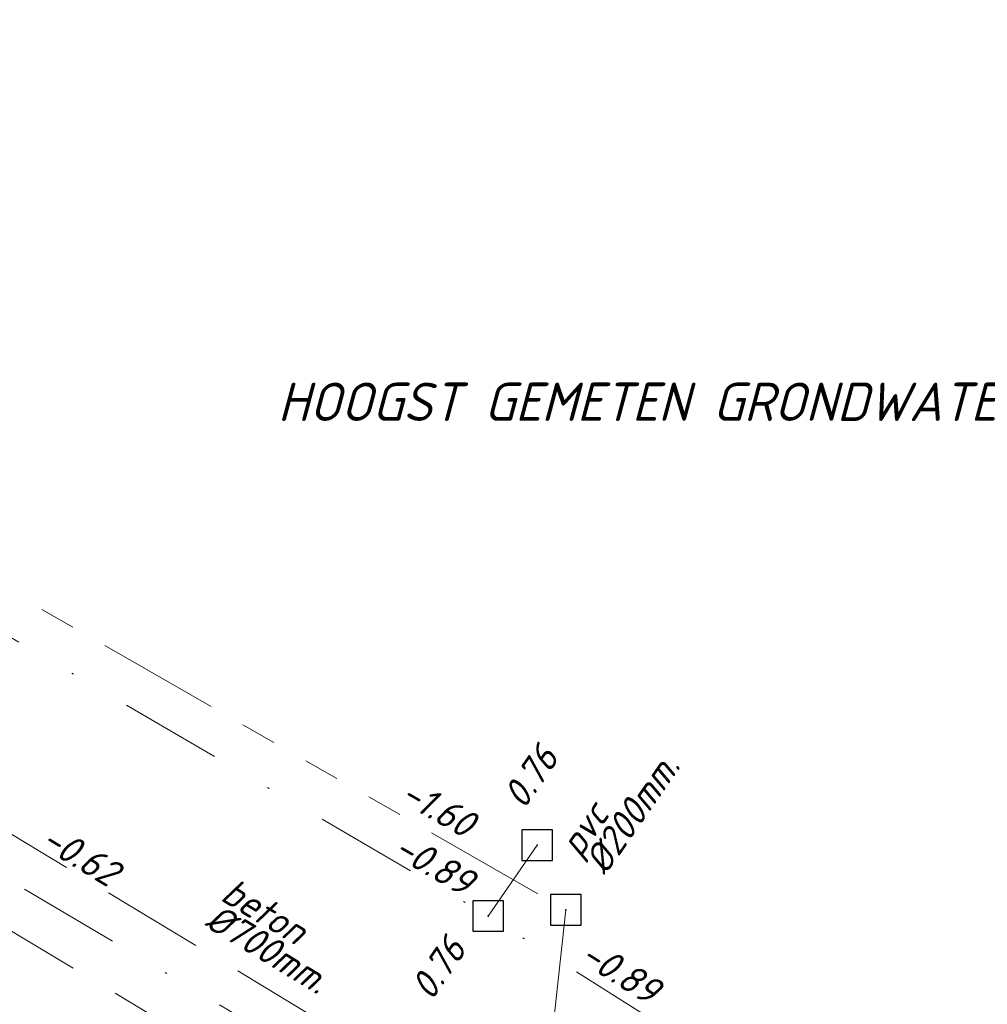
# Model space of a CAD drawing. Header units: metres. Extents: x 152202 to 157341, y 461610 to 468701.
# Tile 66 of 238: x 153600 to 153648, y 464319 to 464367. Entities that reach past the tile are written whole.
import ezdxf
from ezdxf.enums import TextEntityAlignment as Align

# ---------------------------------------------------------------- set-up
doc = ezdxf.new("R2010")
doc.units = ezdxf.units.M
doc.header["$PDMODE"] = 64
doc.header["$PDSIZE"] = 1.5
for name, pattern in [('RI-GWA', [18.45, 6, -1.8, 1.75, -1.8, 1.75, -1.8, 1.75, -1.8]), ('RI-HWA', [7.4, 5, -2.4]), ('RI-VWA', [11, 5, -3, 0, -3])]:
    doc.linetypes.add(name, pattern=pattern)
doc.layers.get('0').update_dxf_attribs({"linetype": 'CONTINUOUS'})
for name, color, linetype, lineweight in [('B-OI-RI-GWA_BOB-T18', 10, 'CONTINUOUS', 18), ('B-OI-RI-GWA_DIAMETER-T18', 10, 'CONTINUOUS', 18), ('B-OI-RI-GWA_TRANSPORTLEIDING-G', 10, 'RI-GWA', 18), ('B-OI-RI-GWA_TRANSPORTLEIDING_BETON_1500-G', 10, 'RI-GWA', 18), ('B-OI-RI-HWA-BOB-T18', 150, 'CONTINUOUS', 18), ('B-OI-RI-HWA-MATERIAAL-T18', 150, 'CONTINUOUS', 18), ('B-OI-RI-HWA_DIAMETER-T18', 150, 'CONTINUOUS', 18), ('B-OI-RI-HWA_TRANSPORTLEIDING-G', 150, 'RI-HWA', 18), ('B-OI-RI-HWA_TRANSPORTLEIDING_BETON_1000-G', 150, 'RI-HWA', 18), ('B-OI-RI-HWA_TRANSPORTLEIDING_BETON_700-G', 150, 'RI-HWA', 18), ('B-OI-RI-VWA-BOB-T18', 34, 'CONTINUOUS', 18), ('B-OI-RI-VWA-DIAMETER-T18', 34, 'CONTINUOUS', 18), ('B-OI-RI-VWA-MATERIAAL-T18', 34, 'CONTINUOUS', 18), ('B-OI-RI-VWA_TRANSPORTLEIDING-G', 34, 'RI-VWA', 18), ('B-OI-RI-VWA_TRANSPORTLEIDING_BETON_300-G', 34, 'RI-VWA', 18), ('B-OI-RI-VWA_TRANSPORTLEIDING_GVK_1000-G', 34, 'RI-VWA', 18), ('B-OI-RI-VWA_TRANSPORTLEIDING_PVC_200-G', 34, 'RI-VWA', 18), ('N-OI-WH-T25', 2, 'CONTINUOUS', 25)]:
    doc.layers.add(name, color=color, linetype=linetype, lineweight=lineweight)
doc.layers.add('gemengd', color=10, linetype='CONTINUOUS')
doc.layers.add('gs dwa', color=34, linetype='CONTINUOUS')
doc.styles.add('NLCS-ISO-M500-T18_CURSIEF', font='NLCS-ISO.ttf', dxfattribs={"oblique": 15, "height": 0.9})
doc.styles.add('NLCS-ISO-M750-T18_CURSIEF', font='NLCS-ISO.ttf', dxfattribs={"oblique": 15, "height": 1.35})

# ---------------------------------------------------------------- blocks, each defined once
blk = doc.blocks.new('ACMAP_ANN_TEMPLATE_hwa-diam')
at = {"style": 'NLCS-ISO-M750-T18_CURSIEF', "oblique": 15}
blk.add_attdef('hwa-diam', (-3.7, -1.3), '', height=1.35, dxfattribs=at)
blk = doc.blocks.new('ACMAP_ANN_TEMPLATE_hwa-materiaal')
at = {"style": 'NLCS-ISO-M750-T18_CURSIEF', "oblique": 15}
blk.add_attdef('hwa-mat', (-3.7, 0.2), '', height=1.35, dxfattribs=at)
blk = doc.blocks.new('ACMAP_ANN_TEMPLATE_vwa-diam')
at = {"style": 'NLCS-ISO-M750-T18_CURSIEF', "oblique": 15}
blk.add_attdef('vwa-diam', (0.3, -1.3), '', height=1.35, dxfattribs=at)
blk = doc.blocks.new('ACMAP_ANN_TEMPLATE_vwa-materiaal')
at = {"style": 'NLCS-ISO-M750-T18_CURSIEF', "oblique": 15}
blk.add_attdef('vwa-mat', (0.3, 0.2), '', height=1.35, dxfattribs=at)
blk = doc.blocks.new('ACMAP_ANN_TEMPLATE_gwa-diam')
at = {"style": 'NLCS-ISO-M500-T18_CURSIEF', "oblique": 15}
blk.add_attdef('gwa-diam', (-2.2, -1.3), '', height=1.2, dxfattribs=at)
blk = doc.blocks.new('ACMAP_ANN_TEMPLATE_gwa-nap-r')
at = {"style": 'NLCS-ISO-M750-T18_CURSIEF', "oblique": 15}
blk.add_attdef('gwa-nap-r', (-5.6, 0.2), '', height=1.35, dxfattribs=at)
blk = doc.blocks.new('ACMAP_ANN_TEMPLATE_vwa-nap-l')
at = {"style": 'NLCS-ISO-M750-T18_CURSIEF', "oblique": 15}
blk.add_attdef('vwa-nap-l', (3.3, 0.2), '', height=1.35, dxfattribs=at)
blk = doc.blocks.new('ACMAP_ANN_TEMPLATE_vwa-nap-r')
at = {"style": 'NLCS-ISO-M750-T18_CURSIEF', "oblique": 15}
blk.add_attdef('vwa-nap-r', (-5.6, 0.2), '', height=1.35, dxfattribs=at)
blk = doc.blocks.new('ACMAP_ANN_TEMPLATE_hwa-nap-l')
at = {"style": 'NLCS-ISO-M750-T18_CURSIEF', "oblique": 15}
blk.add_attdef('hwa-nap-l', (3.3, 0.2), '', height=1.35, dxfattribs=at)

msp = doc.modelspace()

# ---------------------------------------------------------------- linework, layer by layer
at = {"layer": 'B-OI-RI-GWA_TRANSPORTLEIDING-G', "flags": 128}
for points in [[(153556.3, 464364), (153626.91, 464323.54)], [(153626.91, 464323.54), (153625, 464306)]]:
    msp.add_lwpolyline(points, dxfattribs=at)
at = {"layer": 'B-OI-RI-GWA_TRANSPORTLEIDING_BETON_1500-G'}
for points in [[(153556.3, 464364), (153626.91, 464323.54)], [(153626.91, 464323.54), (153625, 464306)]]:
    msp.add_lwpolyline(points, dxfattribs=at)
at = {"layer": 'B-OI-RI-HWA_TRANSPORTLEIDING-G', "flags": 128}
for points in [[(153547.7, 464353.67), (153630.99, 464303.8)], [(153598.17, 464328.2), (153632.3, 464307.6)]]:
    msp.add_lwpolyline(points, dxfattribs=at)
at = {"layer": 'B-OI-RI-HWA_TRANSPORTLEIDING_BETON_1000-G'}
msp.add_lwpolyline([(153547.7, 464353.67), (153630.99, 464303.8)], dxfattribs=at)
at = {"layer": 'B-OI-RI-HWA_TRANSPORTLEIDING_BETON_700-G'}
msp.add_lwpolyline([(153598.17, 464328.2), (153632.3, 464307.6)], dxfattribs=at)
at = {"layer": 'B-OI-RI-VWA_TRANSPORTLEIDING-G', "flags": 128}
for points in [[(153547.85, 464367.11), (153623.1, 464323.24)], [(153633.34, 464305.02), (153590.61, 464330.37)], [(153623.1, 464323.24), (153625.5, 464326.7)], [(153725.52, 464258.61), (153623.1, 464323.24)]]:
    msp.add_lwpolyline(points, dxfattribs=at)
at = {"layer": 'B-OI-RI-VWA_TRANSPORTLEIDING_BETON_300-G'}
msp.add_lwpolyline([(153633.34, 464305.02), (153590.61, 464330.37)], dxfattribs=at)
at = {"layer": 'B-OI-RI-VWA_TRANSPORTLEIDING_GVK_1000-G'}
for points in [[(153547.85, 464367.11), (153623.1, 464323.24)], [(153725.52, 464258.61), (153623.1, 464323.24)]]:
    msp.add_lwpolyline(points, dxfattribs=at)
at = {"layer": 'B-OI-RI-VWA_TRANSPORTLEIDING_PVC_200-G'}
msp.add_lwpolyline([(153623.1, 464323.24), (153625.5, 464326.7)], dxfattribs=at)
at = {"layer": 'gemengd'}
msp.add_point((153626.91, 464323.54), dxfattribs=at)
msp.add_point((153626.91, 464323.54), dxfattribs=at)
at = {"layer": 'gs dwa'}
for p in [(153625.5, 464326.7), (153625.5, 464326.7), (153623.1, 464323.24), (153623.1, 464323.24)]:
    msp.add_point(p, dxfattribs=at)

# ---------------------------------------------------------------- block references
at = {"layer": 'B-OI-RI-GWA_BOB-T18', "rotation": 330.1870040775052}
msp.add_blockref('ACMAP_ANN_TEMPLATE_gwa-nap-r', (153623.46, 464325.922), dxfattribs=at).add_auto_attribs({'gwa-nap-r': '-1.60'})
at = {"layer": 'B-OI-RI-GWA_DIAMETER-T18', "rotation": 83.78532299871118}
msp.add_blockref('ACMAP_ANN_TEMPLATE_gwa-diam', (153628.06, 464313.527), dxfattribs=at).add_auto_attribs({'gwa-diam': '%%c1500mm.'})
at = {"layer": 'B-OI-RI-HWA-BOB-T18', "rotation": 328.8858870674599}
msp.add_blockref('ACMAP_ANN_TEMPLATE_hwa-nap-l', (153598.17, 464328.2), dxfattribs=at).add_auto_attribs({'hwa-nap-l': '-0.62'})
at = {"layer": 'B-OI-RI-HWA-MATERIAAL-T18', "rotation": 328.8858870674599}
msp.add_blockref('ACMAP_ANN_TEMPLATE_hwa-materiaal', (153612.987, 464321.963), dxfattribs=at).add_auto_attribs({'hwa-mat': 'beton'})
at = {"layer": 'B-OI-RI-HWA_DIAMETER-T18', "rotation": 328.8858870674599}
msp.add_blockref('ACMAP_ANN_TEMPLATE_hwa-diam', (153612.987, 464321.963), dxfattribs=at).add_auto_attribs({'hwa-diam': '%%c700mm.'})
at = {"layer": 'B-OI-RI-VWA-BOB-T18'}
for name, p, rotation, values in [('ACMAP_ANN_TEMPLATE_vwa-nap-l', (153623.13, 464325.58), 55.25321315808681, {'vwa-nap-l': '0.76'}), ('ACMAP_ANN_TEMPLATE_vwa-nap-r', (153623.1, 464323.24), 329.7582408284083, {'vwa-nap-r': '-0.89'}), ('ACMAP_ANN_TEMPLATE_vwa-nap-r', (153623.68, 464323.52), 55.25321315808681, {'vwa-nap-r': '0.76'}), ('ACMAP_ANN_TEMPLATE_vwa-nap-r', (153632.132, 464317.881), 327.7468820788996, {'vwa-nap-r': '-0.89'})]:
    msp.add_blockref(name, p, dxfattribs=dict(at, rotation=rotation)).add_auto_attribs(values)
at = {"layer": 'B-OI-RI-VWA-DIAMETER-T18', "rotation": 55.25321315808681}
msp.add_blockref('ACMAP_ANN_TEMPLATE_vwa-diam', (153627.585, 464325.674), dxfattribs=at).add_auto_attribs({'vwa-diam': '%%c200mm.'})
at = {"layer": 'B-OI-RI-VWA-MATERIAAL-T18', "rotation": 55.25321315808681}
msp.add_blockref('ACMAP_ANN_TEMPLATE_vwa-materiaal', (153627.585, 464325.674), dxfattribs=at).add_auto_attribs({'vwa-mat': 'pvc'})

# ---------------------------------------------------------------- texts
at = {"layer": 'N-OI-WH-T25', "style": 'NLCS-ISO-M500-T18_CURSIEF', "oblique": 15}
msp.add_text('HOOGST GEMETEN GRONDWATERSTAND ca. +1.50', height=1.875, dxfattribs=at).set_placement((153640.041, 464346.909), align=Align.BOTTOM_CENTER)

doc.saveas('drawing.dxf')
